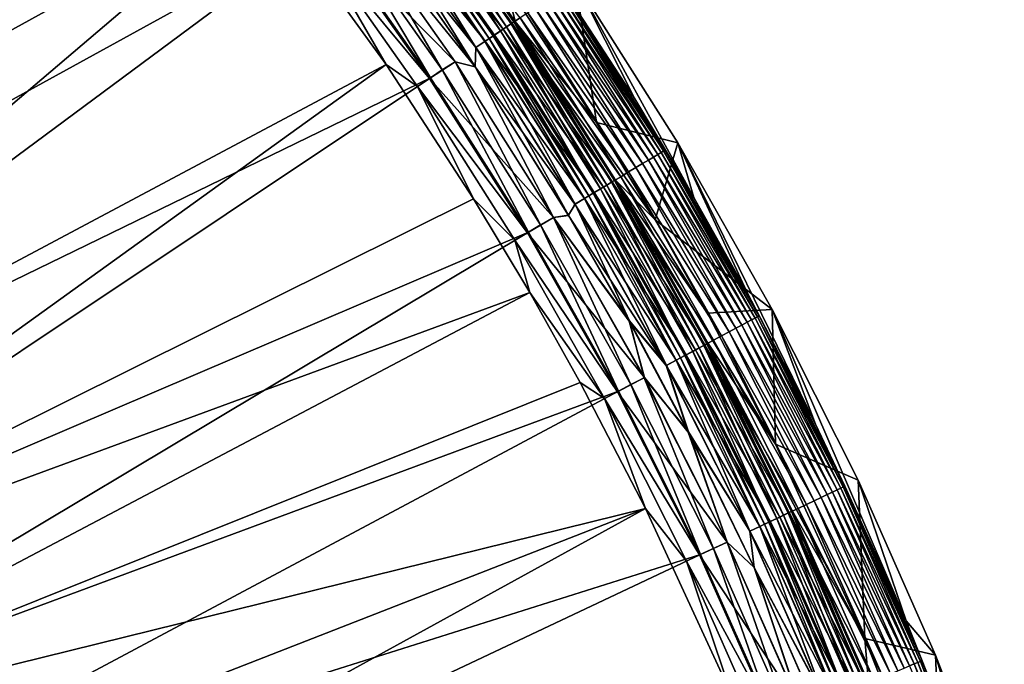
# Model space of a CAD drawing. Header units: metres. Extents: x -900 to 900, y -400 to 400.
# Tile 247 of 249: x 838 to 888, y 277 to 309. Entities that reach past the tile are written whole.
import ezdxf

# ---------------------------------------------------------------- set-up
doc = ezdxf.new("R2010")
doc.units = ezdxf.units.M

msp = doc.modelspace()

# ---------------------------------------------------------------- linework, layer by layer
at = {"layer": 'top'}
for points in [[(840.204407, 330.316376, -3.399924), (799.723877, 299.863464, -32.432468), (835.351196, 335.351196, -3.399924)], [(838.135071, 330.326935, -0.803848), (834.288086, 334.288086, -0.803848), (798.662537, 298.844513, -29.834656)], [(843.461121, 324.436737, -0.803848), (838.135071, 330.326935, -0.803848), (798.662537, 298.844513, -29.834656)], [(804.460876, 294.874146, -32.440762), (799.723877, 299.863464, -32.432468), (840.204407, 330.316376, -3.399924)], [(844.869385, 325.106689, -3.399924), (804.460876, 294.874146, -32.440762), (840.204407, 330.316376, -3.399924)], [(804.460876, 294.874146, -32.440762), (844.869385, 325.106689, -3.399924), (849.339966, 319.729187, -3.399924)], [(798.662537, 298.844513, -29.834656), (805.601135, 291.356323, -29.846647), (843.461121, 324.436737, -0.803848)], [(805.601135, 291.356323, -29.846647), (850.350159, 316.009277, -0.803848), (843.461121, 324.436737, -0.803848)], [(808.948486, 289.659393, -32.44804), (804.460876, 294.874146, -32.440762), (849.339966, 319.729187, -3.399924)], [(808.948486, 289.659393, -32.44804), (849.339966, 319.729187, -3.399924), (853.609985, 314.191132, -3.399924)], [(857.095337, 316.721436, -3.865118), (857.393433, 316.942566, -4.312942), (862.597107, 308.91153, -3.865118)], [(863.17749, 309.299408, -0.70103), (857.656006, 317.137329, -0.70103), (857.22998, 316.82135, -0.451727)], [(857.393433, 316.942566, -4.312942), (857.616394, 317.107971, -4.82471), (862.905701, 309.117767, -4.312942)], [(857.393433, 316.942566, -4.312942), (862.905701, 309.117767, -4.312942), (862.597107, 308.91153, -3.865118)], [(857.616394, 317.107971, -4.82471), (857.755127, 317.210846, -5.381563), (863.136536, 309.272034, -4.82471)], [(857.616394, 317.107971, -4.82471), (863.136536, 309.272034, -4.82471), (862.905701, 309.117767, -4.312942)], [(863.17749, 309.299408, -0.70103), (863.595764, 309.578949, -1.000777), (857.656006, 317.137329, -0.70103)], [(857.755127, 317.210846, -5.381563), (857.820129, 317.237122, -5.959025), (863.28009, 309.367981, -5.381563)], [(857.755127, 317.210846, -5.381563), (863.28009, 309.367981, -5.381563), (863.136536, 309.272034, -4.82471)], [(857.820129, 317.237122, -5.959025), (863.347473, 309.388947, -5.959025), (863.28009, 309.367981, -5.381563)], [(863.347473, 309.388947, -5.959025), (857.820129, 317.237122, -5.959025), (862.861938, 311.371674, -87)], [(862.276794, 308.697449, -0.255695), (856.78595, 316.491913, -0.255695), (856.328674, 316.15274, -0.114353)], [(856.532104, 316.303619, -3.348771), (856.733093, 316.452728, -3.497899), (862.014038, 308.521851, -3.348771)], [(856.733093, 316.452728, -3.497899), (857.095337, 316.721436, -3.865118), (862.222107, 308.660919, -3.497899)], [(856.733093, 316.452728, -3.497899), (862.222107, 308.660919, -3.497899), (862.014038, 308.521851, -3.348771)], [(862.736511, 309.0047, -0.451727), (857.22998, 316.82135, -0.451727), (856.78595, 316.491913, -0.255695)], [(862.276794, 308.697449, -0.255695), (862.736511, 309.0047, -0.451727), (856.78595, 316.491913, -0.255695)], [(857.095337, 316.721436, -3.865118), (862.597107, 308.91153, -3.865118), (862.222107, 308.660919, -3.497899)], [(862.736511, 309.0047, -0.451727), (863.17749, 309.299408, -0.70103), (857.22998, 316.82135, -0.451727)], [(805.601135, 291.356323, -29.846647), (811.974487, 283.371185, -29.856339), (850.350159, 316.009277, -0.803848)], [(811.974487, 283.371185, -29.856339), (856.742371, 307.198944, -0.803848), (850.350159, 316.009277, -0.803848)], [(850.350159, 316.009277, -0.803848), (856.742371, 307.198944, -0.803848), (852.989563, 313.675812, -0.456723)], [(861.803467, 308.381134, -0.114353), (856.328674, 316.15274, -0.114353), (855.863525, 315.807678, -0.028766)], [(855.871704, 315.813782, -3.056892), (856.320129, 316.146423, -3.22474), (861.330444, 308.064972, -3.056892)], [(856.320129, 316.146423, -3.22474), (856.532104, 316.303619, -3.348771), (861.794678, 308.375214, -3.22474)], [(856.320129, 316.146423, -3.22474), (861.794678, 308.375214, -3.22474), (861.330444, 308.064972, -3.056892)], [(861.803467, 308.381134, -0.114353), (862.276794, 308.697449, -0.255695), (856.328674, 316.15274, -0.114353)], [(856.532104, 316.303619, -3.348771), (862.014038, 308.521851, -3.348771), (861.794678, 308.375214, -3.22474)], [(855.863525, 315.807678, -0.028766), (855.63208, 315.151062), (861.32196, 308.059296, -0.028766)], [(861.301636, 307.075043, -3), (855.643982, 315.159882, -3), (855.871704, 315.813782, -3.056892)], [(861.32196, 308.059296, -0.028766), (861.803467, 308.381134, -0.114353), (855.863525, 315.807678, -0.028766)], [(861.330444, 308.064972, -3.056892), (861.301636, 307.075043, -3), (855.871704, 315.813782, -3.056892)], [(860.271362, 307.333557), (854.848633, 315.033264), (853.586426, 314.118561, -0.204445)], [(859.610168, 306.915253, -3.101714), (854.2099, 314.581055, -3.101714), (854.845398, 315.030884, -3)], [(854.845398, 315.030884, -3), (855.643982, 315.159882, -3), (861.301636, 307.075043, -3)], [(860.268005, 307.331329, -3), (859.610168, 306.915253, -3.101714), (854.845398, 315.030884, -3)], [(861.301636, 307.075043, -3), (860.268005, 307.331329, -3), (854.845398, 315.030884, -3)], [(855.63208, 315.151062), (854.848633, 315.033264), (861.289368, 307.066803)], [(854.848633, 315.033264), (860.271362, 307.333557), (861.289368, 307.066803)], [(855.63208, 315.151062), (861.289368, 307.066803), (861.32196, 308.059296, -0.028766)], [(859.015991, 306.518616, -3.399924), (853.609985, 314.191132, -3.399924), (854.2099, 314.581055, -3.101714)], [(859.610168, 306.915253, -3.101714), (859.015991, 306.518616, -3.399924), (854.2099, 314.581055, -3.101714)], [(813.175964, 284.231598, -32.454315), (808.948486, 289.659393, -32.44804), (853.609985, 314.191132, -3.399924)], [(813.175964, 284.231598, -32.454315), (853.609985, 314.191132, -3.399924), (859.015991, 306.518616, -3.399924)], [(853.586426, 314.118561, -0.204445), (852.989563, 313.675812, -0.456723), (858.964722, 306.483917, -0.204445)], [(858.964722, 306.483917, -0.204445), (860.271362, 307.333557), (853.586426, 314.118561, -0.204445)], [(852.989563, 313.675812, -0.456723), (858.346863, 306.070953, -0.456723), (858.964722, 306.483917, -0.204445)], [(852.989563, 313.675812, -0.456723), (856.742371, 307.198944, -0.803848), (858.346863, 306.070953, -0.456723)], [(864.756287, 312.66333, -5.947641), (869.4599, 305.438568, -5.947641), (866.429993, 311.448639, -87)], [(865.797607, 311.050507, -5.365363), (869.4599, 305.438568, -5.947641), (864.756287, 312.66333, -5.947641)], [(866.429993, 311.448639, -87), (867.511536, 304.229919, -87), (862.861938, 311.371674, -87)], [(867.511536, 304.229919, -87), (863.347473, 309.388947, -5.959025), (862.861938, 311.371674, -87)], [(866.429993, 311.448639, -87), (871.662903, 303.184967, -87), (867.511536, 304.229919, -87)], [(869.4599, 305.438568, -5.947641), (872.483032, 300.40213, -5.947641), (866.429993, 311.448639, -87)], [(866.429993, 311.448639, -87), (872.483032, 300.40213, -5.947641), (871.662903, 303.184967, -87)], [(870.638245, 302.594421, -3.667668), (865.433655, 310.807251, -3.667668), (865.222534, 310.666168, -3.139467)], [(870.810486, 302.697693, -4.218875), (865.600647, 310.918854, -4.218875), (865.433655, 310.807251, -3.667668)], [(870.638245, 302.594421, -3.667668), (870.810486, 302.697693, -4.218875), (865.433655, 310.807251, -3.667668)], [(870.935974, 302.772949, -4.786941), (865.72229, 311.000153, -4.786941), (865.600647, 310.918854, -4.218875)], [(870.810486, 302.697693, -4.218875), (870.935974, 302.772949, -4.786941), (865.600647, 310.918854, -4.218875)], [(871.013733, 302.81955, -5.365363), (865.797607, 311.050507, -5.365363), (865.72229, 311.000153, -4.786941)], [(870.935974, 302.772949, -4.786941), (871.013733, 302.81955, -5.365363), (865.72229, 311.000153, -4.786941)], [(871.013733, 302.81955, -5.365363), (869.4599, 305.438568, -5.947641), (865.797607, 311.050507, -5.365363)], [(869.858521, 302.126953, -2.170691), (864.677795, 310.302094, -2.170691), (864.349487, 310.082672, -1.738888)], [(870.159607, 302.307495, -2.639013), (864.969727, 310.497192, -2.639013), (864.677795, 310.302094, -2.170691)], [(869.858521, 302.126953, -2.170691), (870.159607, 302.307495, -2.639013), (864.677795, 310.302094, -2.170691)], [(870.420471, 302.463867, -3.139467), (865.222534, 310.666168, -3.139467), (864.969727, 310.497192, -2.639013)], [(870.159607, 302.307495, -2.639013), (870.420471, 302.463867, -3.139467), (864.969727, 310.497192, -2.639013)], [(870.420471, 302.463867, -3.139467), (870.638245, 302.594421, -3.667668), (865.222534, 310.666168, -3.139467)], [(869.146545, 301.700134, -1.34779), (863.987671, 309.840851, -1.34779), (863.595764, 309.578949, -1.000777)], [(869.519836, 301.92392, -1.738888), (864.349487, 310.082672, -1.738888), (863.987671, 309.840851, -1.34779)], [(869.146545, 301.700134, -1.34779), (869.519836, 301.92392, -1.738888), (863.987671, 309.840851, -1.34779)], [(869.519836, 301.92392, -1.738888), (869.858521, 302.126953, -2.170691), (864.349487, 310.082672, -1.738888)], [(868.310791, 301.199097, -0.70103), (863.17749, 309.299408, -0.70103), (862.736511, 309.0047, -0.451727)], [(863.136536, 309.272034, -4.82471), (863.28009, 309.367981, -5.381563), (868.268494, 301.173737, -4.82471)], [(868.742249, 301.457764, -1.000777), (863.595764, 309.578949, -1.000777), (863.17749, 309.299408, -0.70103)], [(868.310791, 301.199097, -0.70103), (868.742249, 301.457764, -1.000777), (863.17749, 309.299408, -0.70103)], [(863.28009, 309.367981, -5.381563), (863.347473, 309.388947, -5.959025), (868.416626, 301.262543, -5.381563)], [(863.28009, 309.367981, -5.381563), (868.416626, 301.262543, -5.381563), (868.268494, 301.173737, -4.82471)], [(863.347473, 309.388947, -5.959025), (868.482971, 301.279022, -5.959025), (868.416626, 301.262543, -5.381563)], [(868.482971, 301.279022, -5.959025), (863.347473, 309.388947, -5.959025), (870.5, 299.251373, -87)], [(863.347473, 309.388947, -5.959025), (867.511536, 304.229919, -87), (870.5, 299.251373, -87)], [(868.742249, 301.457764, -1.000777), (869.146545, 301.700134, -1.34779), (863.595764, 309.578949, -1.000777)], [(862.222107, 308.660919, -3.497899), (862.597107, 308.91153, -3.865118), (867.325256, 300.608246, -3.497899)], [(867.855896, 300.926361, -0.451727), (862.736511, 309.0047, -0.451727), (862.276794, 308.697449, -0.255695)], [(862.597107, 308.91153, -3.865118), (862.905701, 309.117767, -4.312942), (867.712097, 300.840149, -3.865118)], [(862.597107, 308.91153, -3.865118), (867.712097, 300.840149, -3.865118), (867.325256, 300.608246, -3.497899)], [(867.855896, 300.926361, -0.451727), (868.310791, 301.199097, -0.70103), (862.736511, 309.0047, -0.451727)], [(862.905701, 309.117767, -4.312942), (863.136536, 309.272034, -4.82471), (868.030396, 301.030975, -4.312942)], [(862.905701, 309.117767, -4.312942), (868.030396, 301.030975, -4.312942), (867.712097, 300.840149, -3.865118)], [(863.136536, 309.272034, -4.82471), (868.268494, 301.173737, -4.82471), (868.030396, 301.030975, -4.312942)], [(866.893372, 300.349304, -0.114353), (861.803467, 308.381134, -0.114353), (861.32196, 308.059296, -0.028766)], [(861.330444, 308.064972, -3.056892), (861.794678, 308.375214, -3.22474), (866.405396, 300.056763, -3.056892)], [(861.794678, 308.375214, -3.22474), (862.014038, 308.521851, -3.348771), (866.884277, 300.343842, -3.22474)], [(861.794678, 308.375214, -3.22474), (866.884277, 300.343842, -3.22474), (866.405396, 300.056763, -3.056892)], [(867.381653, 300.642059, -0.255695), (862.276794, 308.697449, -0.255695), (861.803467, 308.381134, -0.114353)], [(866.893372, 300.349304, -0.114353), (867.381653, 300.642059, -0.255695), (861.803467, 308.381134, -0.114353)], [(862.014038, 308.521851, -3.348771), (862.222107, 308.660919, -3.497899), (867.110596, 300.479523, -3.348771)], [(862.014038, 308.521851, -3.348771), (867.110596, 300.479523, -3.348771), (866.884277, 300.343842, -3.22474)], [(862.222107, 308.660919, -3.497899), (867.325256, 300.608246, -3.497899), (867.110596, 300.479523, -3.348771)], [(867.381653, 300.642059, -0.255695), (867.855896, 300.926361, -0.451727), (862.276794, 308.697449, -0.255695)], [(861.32196, 308.059296, -0.028766), (861.289368, 307.066803), (866.396606, 300.051514, -0.028766)], [(866.079285, 299.482697, -3), (861.301636, 307.075043, -3), (861.330444, 308.064972, -3.056892)], [(866.396606, 300.051514, -0.028766), (866.893372, 300.349304, -0.114353), (861.32196, 308.059296, -0.028766)], [(866.405396, 300.056763, -3.056892), (866.079285, 299.482697, -3), (861.330444, 308.064972, -3.056892)], [(865.309753, 299.377045), (860.271362, 307.333557), (858.964722, 306.483917, -0.204445)], [(864.630737, 298.992828, -3.101714), (859.610168, 306.915253, -3.101714), (860.268005, 307.331329, -3)], [(865.306335, 299.375, -3), (864.630737, 298.992828, -3.101714), (860.268005, 307.331329, -3)], [(865.306335, 299.375, -3), (860.268005, 307.331329, -3), (861.301636, 307.075043, -3)], [(861.289368, 307.066803), (860.271362, 307.333557), (865.309753, 299.377045)], [(811.974487, 283.371185, -29.856339), (815.884094, 277.801331, -29.861549), (856.742371, 307.198944, -0.803848)], [(815.884094, 277.801331, -29.861549), (861.217468, 300.325409, -0.803848), (856.742371, 307.198944, -0.803848)], [(856.742371, 307.198944, -0.803848), (861.217468, 300.325409, -0.803848), (858.346863, 306.070953, -0.456723)], [(864.016663, 298.623444, -3.399924), (859.015991, 306.518616, -3.399924), (859.610168, 306.915253, -3.101714)], [(864.630737, 298.992828, -3.101714), (864.016663, 298.623444, -3.399924), (859.610168, 306.915253, -3.101714)], [(861.289368, 307.066803), (866.06665, 299.475098), (866.396606, 300.051514, -0.028766)], [(865.309753, 299.377045), (866.06665, 299.475098), (861.289368, 307.066803)], [(866.079285, 299.482697, -3), (865.306335, 299.375, -3), (861.301636, 307.075043, -3)], [(817.13324, 278.603821, -32.459595), (813.175964, 284.231598, -32.454315), (859.015991, 306.518616, -3.399924)], [(817.13324, 278.603821, -32.459595), (859.015991, 306.518616, -3.399924), (864.016663, 298.623444, -3.399924)], [(858.964722, 306.483917, -0.204445), (858.346863, 306.070953, -0.456723), (863.964905, 298.593658, -0.204445)], [(863.964905, 298.593658, -0.204445), (865.309753, 299.377045), (858.964722, 306.483917, -0.204445)], [(858.346863, 306.070953, -0.456723), (863.327515, 298.211517, -0.456723), (863.964905, 298.593658, -0.204445)], [(858.346863, 306.070953, -0.456723), (861.217468, 300.325409, -0.803848), (863.327515, 298.211517, -0.456723)], [(872.483032, 300.40213, -5.947641), (869.4599, 305.438568, -5.947641), (871.013733, 302.81955, -5.365363)], [(871.662903, 303.184967, -87), (870.5, 299.251373, -87), (867.511536, 304.229919, -87)], [(871.662903, 303.184967, -87), (876.484009, 294.6745, -87), (870.5, 299.251373, -87)], [(875.741943, 294.297729, -4.786941), (870.935974, 302.772949, -4.786941), (870.810486, 302.697693, -4.218875)], [(875.821899, 294.340454, -5.365363), (871.013733, 302.81955, -5.365363), (870.935974, 302.772949, -4.786941)], [(875.741943, 294.297729, -4.786941), (875.821899, 294.340454, -5.365363), (870.935974, 302.772949, -4.786941)], [(875.821899, 294.340454, -5.365363), (872.483032, 300.40213, -5.947641), (871.013733, 302.81955, -5.365363)], [(872.483032, 300.40213, -5.947641), (875.194641, 295.575745, -5.947641), (871.662903, 303.184967, -87)], [(871.662903, 303.184967, -87), (875.194641, 295.575745, -5.947641), (878.709412, 288.803375, -5.947641)], [(871.662903, 303.184967, -87), (878.709412, 288.803375, -5.947641), (876.484009, 294.6745, -87)], [(874.943665, 293.870941, -2.639013), (870.159607, 302.307495, -2.639013), (869.858521, 302.126953, -2.170691)], [(875.211914, 294.014313, -3.139467), (870.420471, 302.463867, -3.139467), (870.159607, 302.307495, -2.639013)], [(874.943665, 293.870941, -2.639013), (875.211914, 294.014313, -3.139467), (870.159607, 302.307495, -2.639013)], [(875.435791, 294.134033, -3.667668), (870.638245, 302.594421, -3.667668), (870.420471, 302.463867, -3.139467)], [(875.211914, 294.014313, -3.139467), (875.435791, 294.134033, -3.667668), (870.420471, 302.463867, -3.139467)], [(875.612915, 294.228729, -4.218875), (870.810486, 302.697693, -4.218875), (870.638245, 302.594421, -3.667668)], [(875.435791, 294.134033, -3.667668), (875.612915, 294.228729, -4.218875), (870.638245, 302.594421, -3.667668)], [(875.612915, 294.228729, -4.218875), (875.741943, 294.297729, -4.786941), (870.810486, 302.697693, -4.218875)], [(874.285828, 293.519226, -1.738888), (869.519836, 301.92392, -1.738888), (869.146545, 301.700134, -1.34779)], [(874.634033, 293.705383, -2.170691), (869.858521, 302.126953, -2.170691), (869.519836, 301.92392, -1.738888)], [(874.285828, 293.519226, -1.738888), (874.634033, 293.705383, -2.170691), (869.519836, 301.92392, -1.738888)], [(874.634033, 293.705383, -2.170691), (874.943665, 293.870941, -2.639013), (869.858521, 302.126953, -2.170691)], [(868.268494, 301.173737, -4.82471), (868.416626, 301.262543, -5.381563), (872.999146, 292.83136, -4.82471)], [(873.486328, 293.091797, -1.000777), (868.742249, 301.457764, -1.000777), (868.310791, 301.199097, -0.70103)], [(868.416626, 301.262543, -5.381563), (868.482971, 301.279022, -5.959025), (873.151489, 292.912781, -5.381563)], [(868.416626, 301.262543, -5.381563), (873.151489, 292.912781, -5.381563), (872.999146, 292.83136, -4.82471)], [(868.482971, 301.279022, -5.959025), (873.214417, 292.92688, -5.959025), (873.151489, 292.912781, -5.381563)], [(873.214417, 292.92688, -5.959025), (868.482971, 301.279022, -5.959025), (876.654785, 287.785858, -87)], [(876.654785, 287.785858, -87), (868.482971, 301.279022, -5.959025), (873.18042, 294.480408, -87)], [(868.482971, 301.279022, -5.959025), (870.5, 299.251373, -87), (873.18042, 294.480408, -87)], [(873.901978, 293.314026, -1.34779), (869.146545, 301.700134, -1.34779), (868.742249, 301.457764, -1.000777)], [(873.486328, 293.091797, -1.000777), (873.901978, 293.314026, -1.34779), (868.742249, 301.457764, -1.000777)], [(873.901978, 293.314026, -1.34779), (874.285828, 293.519226, -1.738888), (869.146545, 301.700134, -1.34779)], [(867.325256, 300.608246, -3.497899), (867.712097, 300.840149, -3.865118), (872.029236, 292.312805, -3.497899)], [(872.57489, 292.604523, -0.451727), (867.855896, 300.926361, -0.451727), (867.381653, 300.642059, -0.255695)], [(867.712097, 300.840149, -3.865118), (868.030396, 301.030975, -4.312942), (872.427002, 292.525482, -3.865118)], [(867.712097, 300.840149, -3.865118), (872.427002, 292.525482, -3.865118), (872.029236, 292.312805, -3.497899)], [(873.042664, 292.854584, -0.70103), (868.310791, 301.199097, -0.70103), (867.855896, 300.926361, -0.451727)], [(872.57489, 292.604523, -0.451727), (873.042664, 292.854584, -0.70103), (867.855896, 300.926361, -0.451727)], [(868.030396, 301.030975, -4.312942), (868.268494, 301.173737, -4.82471), (872.754333, 292.700439, -4.312942)], [(868.030396, 301.030975, -4.312942), (872.754333, 292.700439, -4.312942), (872.427002, 292.525482, -3.865118)], [(868.268494, 301.173737, -4.82471), (872.999146, 292.83136, -4.82471), (872.754333, 292.700439, -4.312942)], [(873.042664, 292.854584, -0.70103), (873.486328, 293.091797, -1.000777), (868.310791, 301.199097, -0.70103)], [(861.217468, 300.325409, -0.803848), (815.884094, 277.801331, -29.861549), (864.093689, 295.533813, -0.803848)], [(861.217468, 300.325409, -0.803848), (864.093689, 295.533813, -0.803848), (863.327515, 298.211517, -0.456723)], [(871.585205, 292.075409, -0.114353), (866.893372, 300.349304, -0.114353), (866.396606, 300.051514, -0.028766)], [(866.405396, 300.056763, -3.056892), (866.884277, 300.343842, -3.22474), (871.083435, 291.807159, -3.056892)], [(866.884277, 300.343842, -3.22474), (867.110596, 300.479523, -3.348771), (871.575806, 292.070404, -3.22474)], [(866.884277, 300.343842, -3.22474), (871.575806, 292.070404, -3.22474), (871.083435, 291.807159, -3.056892)], [(872.08728, 292.343811, -0.255695), (867.381653, 300.642059, -0.255695), (866.893372, 300.349304, -0.114353)], [(871.585205, 292.075409, -0.114353), (872.08728, 292.343811, -0.255695), (866.893372, 300.349304, -0.114353)], [(867.110596, 300.479523, -3.348771), (867.325256, 300.608246, -3.497899), (871.808533, 292.194794, -3.348771)], [(867.110596, 300.479523, -3.348771), (871.808533, 292.194794, -3.348771), (871.575806, 292.070404, -3.22474)], [(867.325256, 300.608246, -3.497899), (872.029236, 292.312805, -3.497899), (871.808533, 292.194794, -3.348771)], [(872.08728, 292.343811, -0.255695), (872.57489, 292.604523, -0.451727), (867.381653, 300.642059, -0.255695)], [(875.821899, 294.340454, -5.365363), (875.194641, 295.575745, -5.947641), (872.483032, 300.40213, -5.947641)], [(866.396606, 300.051514, -0.028766), (866.06665, 299.475098), (871.074402, 291.802338, -0.028766)], [(869.188049, 294.08075, -3), (866.079285, 299.482697, -3), (866.405396, 300.056763, -3.056892)], [(871.074402, 291.802338, -0.028766), (871.585205, 292.075409, -0.114353), (866.396606, 300.051514, -0.028766)], [(871.083435, 291.807159, -3.056892), (869.188049, 294.08075, -3), (866.405396, 300.056763, -3.056892)], [(869.95166, 291.182892), (865.309753, 299.377045), (863.964905, 298.593658, -0.204445)], [(869.258667, 290.831573, -3.101714), (864.630737, 298.992828, -3.101714), (865.306335, 299.375, -3)], [(866.079285, 299.482697, -3), (869.188049, 294.08075, -3), (865.306335, 299.375, -3)], [(869.948181, 291.181, -3), (869.258667, 290.831573, -3.101714), (865.306335, 299.375, -3)], [(869.188049, 294.08075, -3), (869.948181, 291.181, -3), (865.306335, 299.375, -3)], [(869.17511, 294.073578), (866.06665, 299.475098), (865.309753, 299.377045)], [(869.95166, 291.182892), (869.17511, 294.073578), (865.309753, 299.377045)], [(866.06665, 299.475098), (869.17511, 294.073578), (871.074402, 291.802338, -0.028766)], [(876.484009, 294.6745, -87), (873.18042, 294.480408, -87), (870.5, 299.251373, -87)], [(868.623962, 290.492249, -3.399924), (864.016663, 298.623444, -3.399924), (864.630737, 298.992828, -3.101714)], [(869.258667, 290.831573, -3.101714), (868.623962, 290.492249, -3.399924), (864.630737, 298.992828, -3.101714)], [(820.81073, 272.789337, -32.463894), (817.13324, 278.603821, -32.459595), (864.016663, 298.623444, -3.399924)], [(820.81073, 272.789337, -32.463894), (864.016663, 298.623444, -3.399924), (868.623962, 290.492249, -3.399924)], [(863.964905, 298.593658, -0.204445), (863.327515, 298.211517, -0.456723), (868.574036, 290.465576, -0.204445)], [(863.327515, 298.211517, -0.456723), (867.91864, 290.115173, -0.456723), (868.574036, 290.465576, -0.204445)], [(863.327515, 298.211517, -0.456723), (864.093689, 295.533813, -0.803848), (867.91864, 290.115173, -0.456723)], [(868.574036, 290.465576, -0.204445), (869.95166, 291.182892), (863.964905, 298.593658, -0.204445)], [(815.884094, 277.801331, -29.861549), (819.514832, 272.042908, -29.865801), (864.093689, 295.533813, -0.803848)], [(864.093689, 295.533813, -0.803848), (819.514832, 272.042908, -29.865801), (866.673462, 290.941956, -0.803848)], [(864.093689, 295.533813, -0.803848), (866.673462, 290.941956, -0.803848), (867.91864, 290.115173, -0.456723)], [(878.709412, 288.803375, -5.947641), (875.194641, 295.575745, -5.947641), (875.821899, 294.340454, -5.365363)], [(873.18042, 294.480408, -87), (876.484009, 294.6745, -87), (876.654785, 287.785858, -87)], [(876.484009, 294.6745, -87), (880.881775, 285.937714, -87), (876.654785, 287.785858, -87)], [(878.709412, 288.803375, -5.947641), (883.339905, 278.750305, -5.947641), (876.484009, 294.6745, -87)], [(876.484009, 294.6745, -87), (883.339905, 278.750305, -5.947641), (880.881775, 285.937714, -87)], [(879.994507, 285.530457, -4.218875), (875.612915, 294.228729, -4.218875), (875.435791, 294.134033, -3.667668)], [(880.12677, 285.593018, -4.786941), (875.741943, 294.297729, -4.786941), (875.612915, 294.228729, -4.218875)], [(879.994507, 285.530457, -4.218875), (880.12677, 285.593018, -4.786941), (875.612915, 294.228729, -4.218875)], [(880.208679, 285.631775, -5.365363), (875.821899, 294.340454, -5.365363), (875.741943, 294.297729, -4.786941)], [(880.12677, 285.593018, -4.786941), (880.208679, 285.631775, -5.365363), (875.741943, 294.297729, -4.786941)], [(880.208679, 285.631775, -5.365363), (878.709412, 288.803375, -5.947641), (875.821899, 294.340454, -5.365363)], [(871.074402, 291.802338, -0.028766), (869.17511, 294.073578), (872.197021, 288.398773)], [(872.197021, 288.398773), (869.17511, 294.073578), (869.95166, 291.182892)], [(872.210205, 288.405518, -3), (869.188049, 294.08075, -3), (871.083435, 291.807159, -3.056892)], [(869.188049, 294.08075, -3), (872.210205, 288.405518, -3), (869.948181, 291.181, -3)], [(878.991089, 285.055786, -2.170691), (874.634033, 293.705383, -2.170691), (874.285828, 293.519226, -1.738888)], [(879.308472, 285.205933, -2.639013), (874.943665, 293.870941, -2.639013), (874.634033, 293.705383, -2.170691)], [(878.991089, 285.055786, -2.170691), (879.308472, 285.205933, -2.639013), (874.634033, 293.705383, -2.170691)], [(879.583435, 285.335999, -3.139467), (875.211914, 294.014313, -3.139467), (874.943665, 293.870941, -2.639013)], [(879.308472, 285.205933, -2.639013), (879.583435, 285.335999, -3.139467), (874.943665, 293.870941, -2.639013)], [(879.812927, 285.44458, -3.667668), (875.435791, 294.134033, -3.667668), (875.211914, 294.014313, -3.139467)], [(879.583435, 285.335999, -3.139467), (879.812927, 285.44458, -3.667668), (875.211914, 294.014313, -3.139467)], [(879.812927, 285.44458, -3.667668), (879.994507, 285.530457, -4.218875), (875.435791, 294.134033, -3.667668)], [(878.240723, 284.700836, -1.34779), (873.901978, 293.314026, -1.34779), (873.486328, 293.091797, -1.000777)], [(878.634155, 284.886932, -1.738888), (874.285828, 293.519226, -1.738888), (873.901978, 293.314026, -1.34779)], [(878.240723, 284.700836, -1.34779), (878.634155, 284.886932, -1.738888), (873.901978, 293.314026, -1.34779)], [(878.634155, 284.886932, -1.738888), (878.991089, 285.055786, -2.170691), (874.285828, 293.519226, -1.738888)], [(872.427002, 292.525482, -3.865118), (872.754333, 292.700439, -4.312942), (876.72876, 283.985657, -3.865118)], [(877.359802, 284.284149, -0.70103), (873.042664, 292.854584, -0.70103), (872.57489, 292.604523, -0.451727)], [(872.754333, 292.700439, -4.312942), (872.999146, 292.83136, -4.82471), (877.06427, 284.144348, -4.312942)], [(872.754333, 292.700439, -4.312942), (877.06427, 284.144348, -4.312942), (876.72876, 283.985657, -3.865118)], [(872.999146, 292.83136, -4.82471), (873.151489, 292.912781, -5.381563), (877.315247, 284.263062, -4.82471)], [(872.999146, 292.83136, -4.82471), (877.315247, 284.263062, -4.82471), (877.06427, 284.144348, -4.312942)], [(877.814575, 284.499268, -1.000777), (873.486328, 293.091797, -1.000777), (873.042664, 292.854584, -0.70103)], [(877.359802, 284.284149, -0.70103), (877.814575, 284.499268, -1.000777), (873.042664, 292.854584, -0.70103)], [(873.151489, 292.912781, -5.381563), (873.214417, 292.92688, -5.959025), (877.471375, 284.336914, -5.381563)], [(873.151489, 292.912781, -5.381563), (877.471375, 284.336914, -5.381563), (877.315247, 284.263062, -4.82471)], [(873.214417, 292.92688, -5.959025), (877.530334, 284.352631, -5.959025), (877.471375, 284.336914, -5.381563)], [(877.530334, 284.352631, -5.959025), (873.214417, 292.92688, -5.959025), (881.231445, 277.849609, -87)], [(881.231445, 277.849609, -87), (873.214417, 292.92688, -5.959025), (876.654785, 287.785858, -87)], [(877.814575, 284.499268, -1.000777), (878.240723, 284.700836, -1.34779), (873.486328, 293.091797, -1.000777)], [(871.575806, 292.070404, -3.22474), (871.808533, 292.194794, -3.348771), (875.856262, 283.572906, -3.22474)], [(876.380493, 283.820892, -0.255695), (872.08728, 292.343811, -0.255695), (871.585205, 292.075409, -0.114353)], [(871.808533, 292.194794, -3.348771), (872.029236, 292.312805, -3.497899), (876.094788, 283.68576, -3.348771)], [(871.808533, 292.194794, -3.348771), (876.094788, 283.68576, -3.348771), (875.856262, 283.572906, -3.22474)], [(872.029236, 292.312805, -3.497899), (872.427002, 292.525482, -3.865118), (876.321045, 283.792786, -3.497899)], [(872.029236, 292.312805, -3.497899), (876.321045, 283.792786, -3.497899), (876.094788, 283.68576, -3.348771)], [(876.880371, 284.057343, -0.451727), (872.57489, 292.604523, -0.451727), (872.08728, 292.343811, -0.255695)], [(876.380493, 283.820892, -0.255695), (876.880371, 284.057343, -0.451727), (872.08728, 292.343811, -0.255695)], [(872.427002, 292.525482, -3.865118), (876.72876, 283.985657, -3.865118), (876.321045, 283.792786, -3.497899)], [(876.880371, 284.057343, -0.451727), (877.359802, 284.284149, -0.70103), (872.57489, 292.604523, -0.451727)], [(875.865845, 283.577454, -0.114353), (871.585205, 292.075409, -0.114353), (871.074402, 291.802338, -0.028766)], [(871.074402, 291.802338, -0.028766), (872.197021, 288.398773), (875.342285, 283.329773, -0.028766)], [(875.342285, 283.329773, -0.028766), (875.865845, 283.577454, -0.114353), (871.074402, 291.802338, -0.028766)], [(871.083435, 291.807159, -3.056892), (871.575806, 292.070404, -3.22474), (875.351501, 283.334167, -3.056892)], [(875.351501, 283.334167, -3.056892), (872.210205, 288.405518, -3), (871.083435, 291.807159, -3.056892)], [(871.575806, 292.070404, -3.22474), (875.856262, 283.572906, -3.22474), (875.351501, 283.334167, -3.056892)], [(875.865845, 283.577454, -0.114353), (876.380493, 283.820892, -0.255695), (871.585205, 292.075409, -0.114353)], [(874.185974, 282.770844), (869.95166, 291.182892), (868.574036, 290.465576, -0.204445)], [(873.481018, 282.449341, -3.101714), (869.258667, 290.831573, -3.101714), (869.948181, 291.181, -3)], [(874.182373, 282.769135, -3), (873.481018, 282.449341, -3.101714), (869.948181, 291.181, -3)], [(872.210205, 288.405518, -3), (874.182373, 282.769135, -3), (869.948181, 291.181, -3)], [(874.185974, 282.770844), (872.197021, 288.398773), (869.95166, 291.182892)], [(819.514832, 272.042908, -29.865801), (870.017395, 284.498688, -0.803848), (866.673462, 290.941956, -0.803848)], [(867.91864, 290.115173, -0.456723), (866.673462, 290.941956, -0.803848), (870.017395, 284.498688, -0.803848)], [(872.828491, 282.140686, -3.399924), (868.623962, 290.492249, -3.399924), (869.258667, 290.831573, -3.101714)], [(873.481018, 282.449341, -3.101714), (872.828491, 282.140686, -3.399924), (869.258667, 290.831573, -3.101714)], [(824.199768, 266.802155, -32.467205), (820.81073, 272.789337, -32.463894), (868.623962, 290.492249, -3.399924)], [(824.199768, 266.802155, -32.467205), (868.623962, 290.492249, -3.399924), (872.828491, 282.140686, -3.399924)], [(868.574036, 290.465576, -0.204445), (867.91864, 290.115173, -0.456723), (872.779236, 282.117371, -0.204445)], [(872.779236, 282.117371, -0.204445), (874.185974, 282.770844), (868.574036, 290.465576, -0.204445)], [(867.91864, 290.115173, -0.456723), (872.107422, 281.799591, -0.456723), (872.779236, 282.117371, -0.204445)], [(867.91864, 290.115173, -0.456723), (870.017395, 284.498688, -0.803848), (872.107422, 281.799591, -0.456723)], [(883.339905, 278.750305, -5.947641), (878.709412, 288.803375, -5.947641), (880.208679, 285.631775, -5.365363)], [(872.197021, 288.398773), (875.562561, 281.478333), (875.342285, 283.329773, -0.028766)], [(875.562561, 281.478333), (872.197021, 288.398773), (874.185974, 282.770844)], [(875.575989, 281.484558, -3), (872.210205, 288.405518, -3), (875.351501, 283.334167, -3.056892)], [(872.210205, 288.405518, -3), (875.575989, 281.484558, -3), (874.182373, 282.769135, -3)], [(876.654785, 287.785858, -87), (880.881775, 285.937714, -87), (881.231445, 277.849609, -87)], [(884.160706, 276.712036, -5.365363), (880.208679, 285.631775, -5.365363), (880.12677, 285.593018, -4.786941)], [(884.160706, 276.712036, -5.365363), (883.339905, 278.750305, -5.947641), (880.208679, 285.631775, -5.365363)], [(880.881775, 285.937714, -87), (884.845459, 276.995667, -87), (881.231445, 277.849609, -87)], [(883.339905, 278.750305, -5.947641), (884.845459, 276.995667, -87), (880.881775, 285.937714, -87)], [(883.240662, 276.330933, -2.639013), (879.308472, 285.205933, -2.639013), (878.991089, 285.055786, -2.170691)], [(883.521667, 276.447327, -3.139467), (879.583435, 285.335999, -3.139467), (879.308472, 285.205933, -2.639013)], [(883.240662, 276.330933, -2.639013), (883.521667, 276.447327, -3.139467), (879.308472, 285.205933, -2.639013)], [(883.756287, 276.544495, -3.667668), (879.812927, 285.44458, -3.667668), (879.583435, 285.335999, -3.139467)], [(883.521667, 276.447327, -3.139467), (883.756287, 276.544495, -3.667668), (879.583435, 285.335999, -3.139467)], [(883.941833, 276.621368, -4.218875), (879.994507, 285.530457, -4.218875), (879.812927, 285.44458, -3.667668)], [(883.756287, 276.544495, -3.667668), (883.941833, 276.621368, -4.218875), (879.812927, 285.44458, -3.667668)], [(884.076965, 276.677338, -4.786941), (880.12677, 285.593018, -4.786941), (879.994507, 285.530457, -4.218875)], [(883.941833, 276.621368, -4.218875), (884.076965, 276.677338, -4.786941), (879.994507, 285.530457, -4.218875)], [(884.076965, 276.677338, -4.786941), (884.160706, 276.712036, -5.365363), (880.12677, 285.593018, -4.786941)], [(882.149353, 275.878906, -1.34779), (878.240723, 284.700836, -1.34779), (877.814575, 284.499268, -1.000777)], [(882.551453, 276.045471, -1.738888), (878.634155, 284.886932, -1.738888), (878.240723, 284.700836, -1.34779)], [(882.149353, 275.878906, -1.34779), (882.551453, 276.045471, -1.738888), (878.240723, 284.700836, -1.34779)], [(882.916321, 276.196564, -2.170691), (878.991089, 285.055786, -2.170691), (878.634155, 284.886932, -1.738888)], [(882.551453, 276.045471, -1.738888), (882.916321, 276.196564, -2.170691), (878.634155, 284.886932, -1.738888)], [(882.916321, 276.196564, -2.170691), (883.240662, 276.330933, -2.639013), (878.991089, 285.055786, -2.170691)], [(819.514832, 272.042908, -29.865801), (822.860046, 266.103302, -29.869116), (870.017395, 284.498688, -0.803848)], [(822.860046, 266.103302, -29.869116), (825.802856, 260.232513, -29.871416), (870.017395, 284.498688, -0.803848)], [(870.017395, 284.498688, -0.803848), (825.802856, 260.232513, -29.871416), (874.420105, 274.93988, -0.803848)], [(870.017395, 284.498688, -0.803848), (874.420105, 274.93988, -0.803848), (872.107422, 281.799591, -0.456723)], [(876.72876, 283.985657, -3.865118), (877.06427, 284.144348, -4.312942), (880.604187, 275.238861, -3.865118)], [(881.249084, 275.505981, -0.70103), (877.359802, 284.284149, -0.70103), (876.880371, 284.057343, -0.451727)], [(877.06427, 284.144348, -4.312942), (877.315247, 284.263062, -4.82471), (880.947083, 275.38089, -4.312942)], [(877.06427, 284.144348, -4.312942), (880.947083, 275.38089, -4.312942), (880.604187, 275.238861, -3.865118)], [(877.315247, 284.263062, -4.82471), (877.471375, 284.336914, -5.381563), (881.203552, 275.487122, -4.82471)], [(877.315247, 284.263062, -4.82471), (881.203552, 275.487122, -4.82471), (880.947083, 275.38089, -4.312942)], [(881.713867, 275.698517, -1.000777), (877.814575, 284.499268, -1.000777), (877.359802, 284.284149, -0.70103)], [(881.249084, 275.505981, -0.70103), (881.713867, 275.698517, -1.000777), (877.359802, 284.284149, -0.70103)], [(877.471375, 284.336914, -5.381563), (877.530334, 284.352631, -5.959025), (881.363098, 275.553223, -5.381563)], [(877.471375, 284.336914, -5.381563), (881.363098, 275.553223, -5.381563), (881.203552, 275.487122, -4.82471)], [(877.530334, 284.352631, -5.959025), (881.420349, 275.576935, -5.959025), (881.363098, 275.553223, -5.381563)], [(881.420349, 275.576935, -5.959025), (877.530334, 284.352631, -5.959025), (881.231445, 277.849609, -87)], [(881.713867, 275.698517, -1.000777), (882.149353, 275.878906, -1.34779), (877.814575, 284.499268, -1.000777)], [(875.856262, 283.572906, -3.22474), (876.094788, 283.68576, -3.348771), (879.712402, 274.869476, -3.22474)], [(880.24823, 275.091431, -0.255695), (876.380493, 283.820892, -0.255695), (875.865845, 283.577454, -0.114353)], [(876.094788, 283.68576, -3.348771), (876.321045, 283.792786, -3.497899), (879.956238, 274.970459, -3.348771)], [(876.094788, 283.68576, -3.348771), (879.956238, 274.970459, -3.348771), (879.712402, 274.869476, -3.22474)], [(876.321045, 283.792786, -3.497899), (876.72876, 283.985657, -3.865118), (880.187439, 275.066254, -3.497899)], [(876.321045, 283.792786, -3.497899), (880.187439, 275.066254, -3.497899), (879.956238, 274.970459, -3.348771)], [(880.759094, 275.303009, -0.451727), (876.880371, 284.057343, -0.451727), (876.380493, 283.820892, -0.255695)], [(880.24823, 275.091431, -0.255695), (880.759094, 275.303009, -0.451727), (876.380493, 283.820892, -0.255695)], [(876.72876, 283.985657, -3.865118), (880.604187, 275.238861, -3.865118), (880.187439, 275.066254, -3.497899)], [(880.759094, 275.303009, -0.451727), (881.249084, 275.505981, -0.70103), (876.880371, 284.057343, -0.451727)], [(879.722229, 274.873535, -0.114353), (875.865845, 283.577454, -0.114353), (875.342285, 283.329773, -0.028766)], [(875.342285, 283.329773, -0.028766), (875.562561, 281.478333), (879.187134, 274.651917, -0.028766)], [(879.187134, 274.651917, -0.028766), (879.722229, 274.873535, -0.114353), (875.342285, 283.329773, -0.028766)], [(875.351501, 283.334167, -3.056892), (875.856262, 283.572906, -3.22474), (879.196594, 274.655823, -3.056892)], [(879.196594, 274.655823, -3.056892), (875.575989, 281.484558, -3), (875.351501, 283.334167, -3.056892)], [(875.856262, 283.572906, -3.22474), (879.712402, 274.869476, -3.22474), (879.196594, 274.655823, -3.056892)], [(879.722229, 274.873535, -0.114353), (880.24823, 275.091431, -0.255695), (875.865845, 283.577454, -0.114353)], [(878.00238, 274.161163), (874.185974, 282.770844), (872.779236, 282.117371, -0.204445)], [(877.284912, 273.863953, -3.101714), (873.481018, 282.449341, -3.101714), (874.182373, 282.769135, -3)], [(877.284912, 273.863953, -3.101714), (874.182373, 282.769135, -3), (877.998657, 274.159637, -3)], [(875.575989, 281.484558, -3), (877.998657, 274.159637, -3), (874.182373, 282.769135, -3)], [(878.00238, 274.161163), (875.562561, 281.478333), (874.185974, 282.770844)], [(827.292175, 260.656525, -32.469524), (824.199768, 266.802155, -32.467205), (872.828491, 282.140686, -3.399924)], [(827.292175, 260.656525, -32.469524), (872.828491, 282.140686, -3.399924), (876.485291, 273.91217, -3.399924)], [(872.779236, 282.117371, -0.204445), (872.107422, 281.799591, -0.456723), (876.567688, 273.566895, -0.204445)], [(876.567688, 273.566895, -0.204445), (878.00238, 274.161163), (872.779236, 282.117371, -0.204445)], [(876.485291, 273.91217, -3.399924), (872.828491, 282.140686, -3.399924), (873.481018, 282.449341, -3.101714)], [(877.284912, 273.863953, -3.101714), (876.485291, 273.91217, -3.399924), (873.481018, 282.449341, -3.101714)], [(872.107422, 281.799591, -0.456723), (875.881042, 273.282471, -0.456723), (876.567688, 273.566895, -0.204445)], [(872.107422, 281.799591, -0.456723), (874.420105, 274.93988, -0.803848), (875.881042, 273.282471, -0.456723)], [(875.562561, 281.478333), (878.648926, 274.428955), (879.187134, 274.651917, -0.028766)], [(878.648926, 274.428955), (875.562561, 281.478333), (878.00238, 274.161163)], [(878.662598, 274.434631, -3), (875.575989, 281.484558, -3), (879.196594, 274.655823, -3.056892)], [(875.575989, 281.484558, -3), (878.662598, 274.434631, -3), (877.998657, 274.159637, -3)], [(883.339905, 278.750305, -5.947641), (887.403076, 268.454834, -5.947641), (884.845459, 276.995667, -87)], [(887.403076, 268.454834, -5.947641), (883.339905, 278.750305, -5.947641), (884.160706, 276.712036, -5.365363)], [(881.420349, 275.576935, -5.959025), (881.231445, 277.849609, -87), (885.247437, 267.673798, -87)], [(881.231445, 277.849609, -87), (884.845459, 276.995667, -87), (885.247437, 267.673798, -87)], [(887.253784, 267.453766, -3.667668), (883.756287, 276.544495, -3.667668), (883.521667, 276.447327, -3.139467)], [(887.442932, 267.521423, -4.218875), (883.941833, 276.621368, -4.218875), (883.756287, 276.544495, -3.667668)], [(887.253784, 267.453766, -3.667668), (887.442932, 267.521423, -4.218875), (883.756287, 276.544495, -3.667668)], [(887.580627, 267.570709, -4.786941), (884.076965, 276.677338, -4.786941), (883.941833, 276.621368, -4.218875)], [(887.442932, 267.521423, -4.218875), (887.580627, 267.570709, -4.786941), (883.941833, 276.621368, -4.218875)], [(887.666016, 267.601227, -5.365363), (884.160706, 276.712036, -5.365363), (884.076965, 276.677338, -4.786941)], [(887.580627, 267.570709, -4.786941), (887.666016, 267.601227, -5.365363), (884.076965, 276.677338, -4.786941)], [(887.666016, 267.601227, -5.365363), (887.403076, 268.454834, -5.947641), (884.160706, 276.712036, -5.365363)], [(884.845459, 276.995667, -87), (888.365662, 267.869904, -87), (885.247437, 267.673798, -87)], [(887.403076, 268.454834, -5.947641), (888.365662, 267.869904, -87), (884.845459, 276.995667, -87)]]:
    msp.add_3dface(points, dxfattribs=at)

doc.saveas('drawing.dxf')
